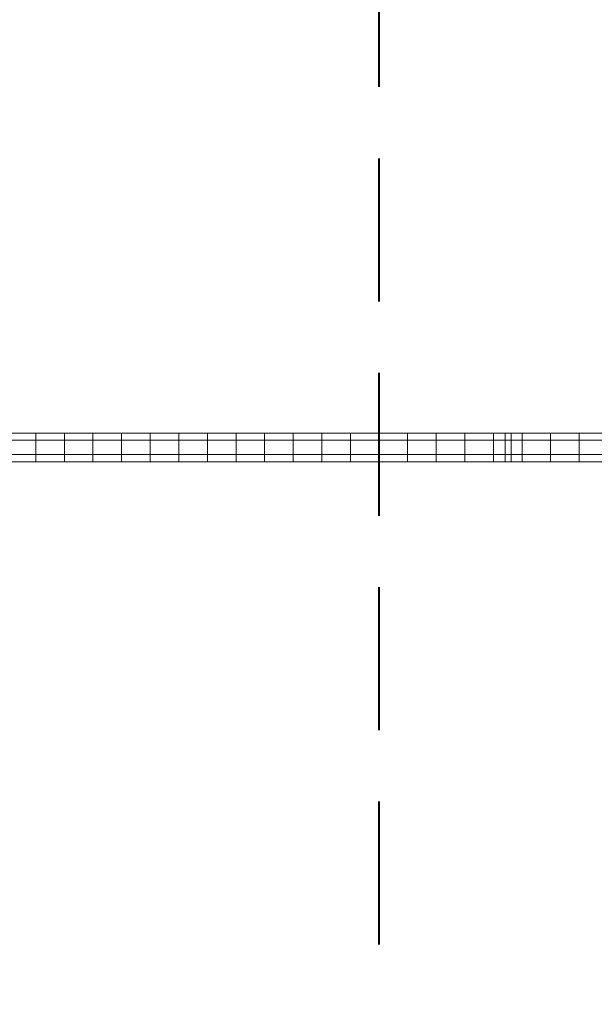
# Model space of a CAD drawing. Header units: millimetres. Extents: x -165365 to -33565, y 7406 to 103342.
# Tile 137 of 256: x -87156 to -85147, y 23941 to 27385. Entities that reach past the tile are written whole.
import ezdxf
from ezdxf.enums import TextEntityAlignment as Align

# ---------------------------------------------------------------- set-up
doc = ezdxf.new("R2010")
doc.units = ezdxf.units.MM
doc.header["$MEASUREMENT"] = 0
doc.linetypes.add('DASHED2', pattern=[0.375, 0.25, -0.125])
doc.layers.add('2DE_PRO_CblfEZ', color=80, linetype='Continuous', lineweight=15)
doc.layers.add('CP_DETAL', color=33, linetype='Continuous', lineweight=9)
doc.layers.add('___INST__AR_podstawy', color=3, linetype='Continuous')
doc.styles.add('CP_ATTR', font='arial.ttf')

# ---------------------------------------------------------------- blocks, each defined once
blk = doc.blocks.new('2Dcblfmark100')
at = {"color": 3}
for p, q in [((-10, -50), (-10, 50)), ((10, -50), (10, 50))]:
    blk.add_line(p, q, dxfattribs=at)
blk = doc.blocks.new('2dcblf_korcf54v_b100_h054_5n6moj9')
at = {"layer": 'CP_DETAL'}
h = blk.add_hatch(dxfattribs=at)
h.set_pattern_fill('_USER', color=256, scale=100, angle=90, style=0, pattern_type=0)
h.set_pattern_definition([(90, (-3e-14, -25), (-100, 6e-15), [])])
h.paths.add_polyline_path([(0, 50), (12060.5, 50), (12060.5, -50), (0, -50)])
for p, q in [((0, 50), (12060.5, 50)), ((0, -50), (12060.5, -50))]:
    blk.add_line(p, q)
for p, q in [((12060.5, 25), (0, 25)), ((0, -25), (12060.5, -25))]:
    blk.add_line(p, q, dxfattribs=at)
blk.add_blockref('2Dcblfmark100', (3000, 0))
at = {"linetype": 'ByBlock', "style": 'CP_ATTR', "flags": 9}
for tag in ['NAME', 'NUMBER', 'GROUP', 'ORDER-NO', 'PRODUCER', 'COUPLERS', 'MOUNTDIST', 'MOUNTINGS', 'OTHER', 'WEIGHT', 'DIVIDER', 'COVER']:
    blk.add_attdef(tag, text='', height=0.00005, dxfattribs=at).set_placement((-0.1, 0), align=Align.MIDDLE_LEFT)

msp = doc.modelspace()

# ---------------------------------------------------------------- linework, layer by layer
at = {"layer": '___INST__AR_podstawy', "color": 80, "linetype": 'DASHED2', "lineweight": 40, "ltscale": 2000}
msp.add_lwpolyline([(-85900, 20700), (-74300, 20700), (-74300, 29900), (-85900, 29900)], close=True, dxfattribs=at)

# ---------------------------------------------------------------- block references
at = {"layer": '2DE_PRO_CblfEZ'}
msp.add_blockref('2dcblf_korcf54v_b100_h054_5n6moj9', (-88448.30431, 25889.11426), dxfattribs=at)

doc.saveas('drawing.dxf')
